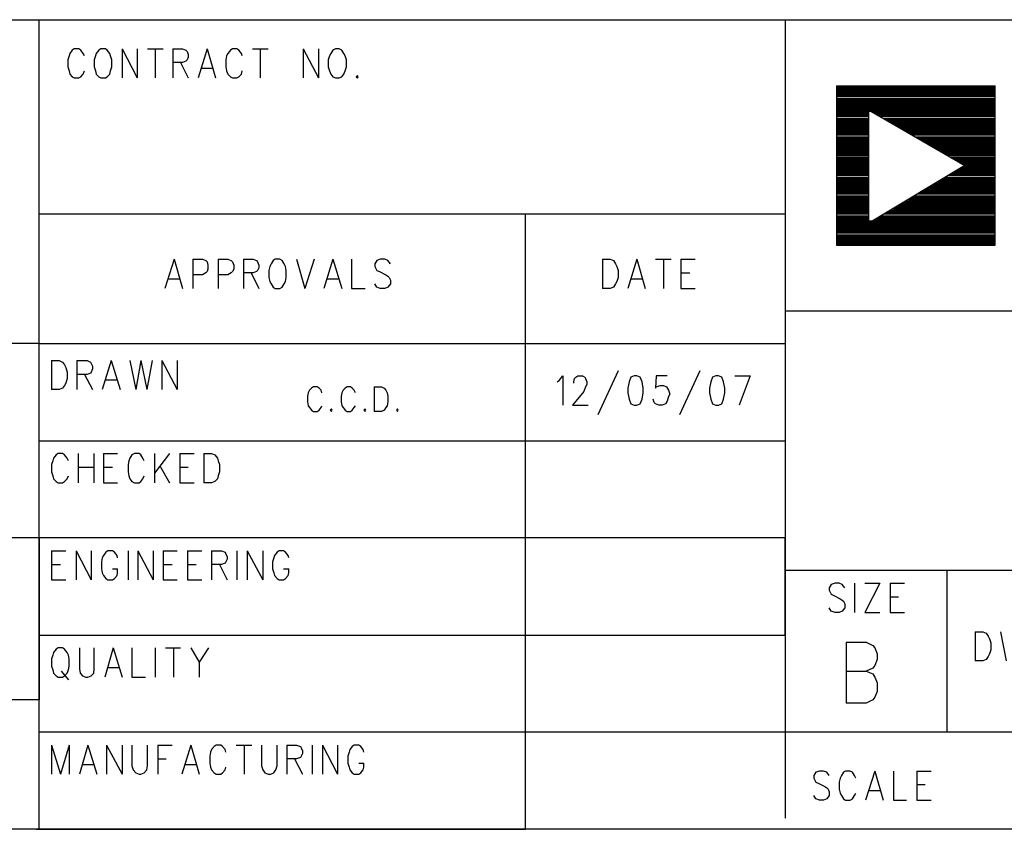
# Model space of a CAD drawing. Extents: x 11.9 to 28.1, y 10.8 to 21.2.
# Tile 16 of 43: x 24.4 to 25.9, y 10.8 to 12. Entities that reach past the tile are written whole.
import ezdxf

# ---------------------------------------------------------------- set-up
doc = ezdxf.new("R2010")
doc.units = 0
doc.header["$MEASUREMENT"] = 0
doc.layers.add('LAYNR1', color=2, linetype='Continuous')

msp = doc.modelspace()

# ---------------------------------------------------------------- linework, layer by layer
at = {"layer": 'LAYNR1', "color": 7}
for points in [[(23.389, 12.049), (28.093, 12.049)], [(24.442, 10.799), (24.442, 12.049)], [(25.593, 12.049), (25.593, 10.816)], [(24.493, 12.002), (24.489, 11.997)], [(24.506, 12.002), (24.503, 12.004), (24.496, 12.004), (24.493, 12.002)], [(24.51, 11.997), (24.506, 12.002)], [(24.534, 12.002), (24.53, 11.997)], [(24.537, 12.004), (24.534, 12.002)], [(24.547, 12.002), (24.544, 12.004), (24.537, 12.004)], [(24.551, 11.997), (24.547, 12.002)], [(24.57, 12.004), (24.57, 11.959)], [(24.57, 12.004), (24.593, 11.959)], [(24.593, 12.004), (24.593, 11.959)], [(24.609, 12.004), (24.633, 12.004)], [(24.621, 12.004), (24.621, 11.959)], [(24.648, 12.004), (24.648, 11.959)], [(24.648, 12.004), (24.663, 12.004), (24.668, 12.002)], [(24.668, 12.002), (24.67, 12), (24.672, 11.995), (24.672, 11.991), (24.67, 11.987), (24.668, 11.985)], [(24.701, 12.004), (24.687, 11.959)], [(24.701, 12.004), (24.714, 11.959)], [(24.737, 12.002), (24.733, 11.997)], [(24.75, 12.002), (24.747, 12.004), (24.74, 12.004), (24.737, 12.002)], [(24.754, 11.997), (24.75, 12.002)], [(24.771, 12.004), (24.795, 12.004)], [(24.783, 12.004), (24.783, 11.959)], [(24.849, 12.004), (24.849, 11.959)], [(24.849, 12.004), (24.873, 11.959)], [(24.873, 12.004), (24.873, 11.959)], [(24.895, 12.002), (24.892, 11.997)], [(24.899, 12.004), (24.895, 12.002)], [(24.909, 12.002), (24.905, 12.004), (24.899, 12.004)], [(24.912, 11.997), (24.909, 12.002)], [(24.488, 11.993), (24.486, 11.987), (24.486, 11.976)], [(24.489, 11.997), (24.488, 11.993)], [(24.512, 11.993), (24.51, 11.997)], [(24.529, 11.993), (24.527, 11.987), (24.527, 11.976)], [(24.53, 11.997), (24.529, 11.993)], [(24.552, 11.993), (24.551, 11.997)], [(24.554, 11.976), (24.554, 11.987), (24.552, 11.993)], [(24.731, 11.993), (24.73, 11.987), (24.73, 11.976)], [(24.733, 11.997), (24.731, 11.993)], [(24.755, 11.993), (24.754, 11.997)], [(24.89, 11.993), (24.888, 11.987), (24.888, 11.976)], [(24.892, 11.997), (24.89, 11.993)], [(24.914, 11.993), (24.912, 11.997)], [(24.916, 11.976), (24.916, 11.987), (24.914, 11.993)], [(24.486, 11.976), (24.488, 11.97), (24.489, 11.965), (24.493, 11.961), (24.496, 11.959)], [(24.527, 11.976), (24.529, 11.97), (24.53, 11.965), (24.534, 11.961), (24.537, 11.959)], [(24.544, 11.959), (24.547, 11.961), (24.551, 11.965), (24.552, 11.97), (24.554, 11.976)], [(24.668, 11.985), (24.663, 11.983), (24.648, 11.983)], [(24.66, 11.983), (24.672, 11.959)], [(24.692, 11.974), (24.709, 11.974)], [(24.73, 11.976), (24.731, 11.97), (24.733, 11.965), (24.737, 11.961), (24.74, 11.959)], [(24.888, 11.976), (24.89, 11.97), (24.892, 11.965), (24.895, 11.961), (24.899, 11.959)], [(24.905, 11.959), (24.909, 11.961), (24.912, 11.965), (24.914, 11.97), (24.916, 11.976)], [(24.496, 11.959), (24.503, 11.959)], [(24.503, 11.959), (24.506, 11.961), (24.51, 11.965), (24.512, 11.97)], [(24.537, 11.959), (24.544, 11.959)], [(24.74, 11.959), (24.747, 11.959)], [(24.747, 11.959), (24.75, 11.961), (24.754, 11.965), (24.755, 11.97)], [(24.899, 11.959), (24.905, 11.959)], [(24.933, 11.963), (24.931, 11.961), (24.933, 11.959)], [(24.933, 11.959), (24.934, 11.961), (24.933, 11.963)], [(25.672, 11.947), (25.672, 11.701)], [(25.672, 11.947), (25.917, 11.947)], [(25.672, 11.945), (25.917, 11.945)], [(25.672, 11.943), (25.917, 11.943)], [(25.672, 11.941), (25.917, 11.941)], [(25.917, 11.701), (25.917, 11.947)], [(25.672, 11.939), (25.917, 11.939)], [(25.672, 11.937), (25.917, 11.937)], [(25.672, 11.935), (25.917, 11.935)], [(25.672, 11.933), (25.917, 11.933)], [(25.672, 11.931), (25.917, 11.931)], [(25.672, 11.928), (25.917, 11.928)], [(25.672, 11.926), (25.917, 11.926)], [(25.672, 11.924), (25.917, 11.924)], [(25.672, 11.922), (25.917, 11.922)], [(25.672, 11.92), (25.917, 11.92)], [(25.672, 11.918), (25.917, 11.918)], [(25.672, 11.916), (25.917, 11.916)], [(25.672, 11.914), (25.917, 11.914)], [(25.672, 11.912), (25.917, 11.912)], [(25.672, 11.91), (25.917, 11.91)], [(25.672, 11.908), (25.722, 11.908)], [(25.672, 11.906), (25.722, 11.906)], [(25.672, 11.904), (25.722, 11.904)], [(25.672, 11.902), (25.722, 11.902)], [(25.672, 11.9), (25.722, 11.9)], [(25.672, 11.897), (25.722, 11.897)], [(25.672, 11.895), (25.722, 11.895)], [(25.722, 11.738), (25.722, 11.908)], [(25.722, 11.908), (25.725, 11.908)], [(25.725, 11.908), (25.917, 11.908)], [(25.725, 11.908), (25.87, 11.824)], [(25.729, 11.906), (25.917, 11.906)], [(25.733, 11.904), (25.917, 11.904)], [(25.736, 11.902), (25.917, 11.902)], [(25.74, 11.9), (25.917, 11.9)], [(25.743, 11.897), (25.917, 11.897)], [(25.747, 11.895), (25.917, 11.895)], [(25.672, 11.893), (25.722, 11.893)], [(25.672, 11.891), (25.722, 11.891)], [(25.672, 11.889), (25.722, 11.889)], [(25.672, 11.887), (25.722, 11.887)], [(25.672, 11.885), (25.722, 11.885)], [(25.672, 11.883), (25.722, 11.883)], [(25.672, 11.881), (25.722, 11.881)], [(25.751, 11.893), (25.917, 11.893)], [(25.754, 11.891), (25.917, 11.891)], [(25.758, 11.889), (25.917, 11.889)], [(25.762, 11.887), (25.917, 11.887)], [(25.765, 11.885), (25.917, 11.885)], [(25.768, 11.883), (25.917, 11.883)], [(25.772, 11.881), (25.917, 11.881)], [(25.672, 11.879), (25.722, 11.879)], [(25.672, 11.877), (25.722, 11.877)], [(25.672, 11.875), (25.722, 11.875)], [(25.672, 11.873), (25.722, 11.873)], [(25.672, 11.871), (25.722, 11.871)], [(25.672, 11.868), (25.722, 11.868)], [(25.672, 11.866), (25.722, 11.866)], [(25.776, 11.879), (25.917, 11.879)], [(25.779, 11.877), (25.917, 11.877)], [(25.783, 11.875), (25.917, 11.875)], [(25.786, 11.873), (25.917, 11.873)], [(25.79, 11.871), (25.917, 11.871)], [(25.794, 11.868), (25.917, 11.868)], [(25.797, 11.866), (25.917, 11.866)], [(25.672, 11.864), (25.722, 11.864)], [(25.672, 11.862), (25.722, 11.862)], [(25.672, 11.86), (25.722, 11.86)], [(25.672, 11.858), (25.722, 11.858)], [(25.672, 11.856), (25.722, 11.856)], [(25.672, 11.854), (25.722, 11.854)], [(25.672, 11.852), (25.722, 11.852)], [(25.672, 11.85), (25.722, 11.85)], [(25.801, 11.864), (25.917, 11.864)], [(25.805, 11.862), (25.917, 11.862)], [(25.808, 11.86), (25.917, 11.86)], [(25.812, 11.858), (25.917, 11.858)], [(25.815, 11.856), (25.917, 11.856)], [(25.818, 11.854), (25.917, 11.854)], [(25.822, 11.852), (25.917, 11.852)], [(25.826, 11.85), (25.917, 11.85)], [(25.672, 11.848), (25.722, 11.848)], [(25.672, 11.846), (25.722, 11.846)], [(25.672, 11.844), (25.722, 11.844)], [(25.672, 11.842), (25.722, 11.842)], [(25.672, 11.84), (25.722, 11.84)], [(25.672, 11.837), (25.722, 11.837)], [(25.672, 11.835), (25.722, 11.835)], [(25.829, 11.848), (25.917, 11.848)], [(25.833, 11.846), (25.917, 11.846)], [(25.836, 11.844), (25.917, 11.844)], [(25.84, 11.842), (25.917, 11.842)], [(25.844, 11.84), (25.917, 11.84)], [(25.847, 11.837), (25.917, 11.837)], [(25.851, 11.835), (25.917, 11.835)], [(25.672, 11.833), (25.722, 11.833)], [(25.672, 11.831), (25.722, 11.831)], [(25.672, 11.829), (25.722, 11.829)], [(25.672, 11.827), (25.722, 11.827)], [(25.672, 11.825), (25.722, 11.825)], [(25.672, 11.823), (25.722, 11.823)], [(25.672, 11.821), (25.722, 11.821)], [(25.87, 11.824), (25.727, 11.738)], [(25.854, 11.833), (25.917, 11.833)], [(25.858, 11.831), (25.917, 11.831)], [(25.861, 11.829), (25.917, 11.829)], [(25.864, 11.827), (25.917, 11.827)], [(25.866, 11.821), (25.917, 11.821)], [(25.868, 11.825), (25.917, 11.825)], [(25.869, 11.823), (25.917, 11.823)], [(25.672, 11.819), (25.722, 11.819)], [(25.672, 11.817), (25.722, 11.817)], [(25.672, 11.815), (25.722, 11.815)], [(25.672, 11.813), (25.722, 11.813)], [(25.672, 11.811), (25.722, 11.811)], [(25.672, 11.809), (25.722, 11.809)], [(25.672, 11.806), (25.722, 11.806)], [(25.672, 11.804), (25.722, 11.804)], [(25.838, 11.804), (25.917, 11.804)], [(25.841, 11.806), (25.917, 11.806)], [(25.845, 11.809), (25.917, 11.809)], [(25.848, 11.811), (25.917, 11.811)], [(25.851, 11.813), (25.917, 11.813)], [(25.855, 11.815), (25.917, 11.815)], [(25.858, 11.817), (25.917, 11.817)], [(25.862, 11.819), (25.917, 11.819)], [(25.672, 11.802), (25.722, 11.802)], [(25.672, 11.8), (25.722, 11.8)], [(25.672, 11.798), (25.722, 11.798)], [(25.672, 11.796), (25.722, 11.796)], [(25.672, 11.794), (25.722, 11.794)], [(25.672, 11.792), (25.722, 11.792)], [(25.672, 11.79), (25.722, 11.79)], [(25.813, 11.79), (25.917, 11.79)], [(25.817, 11.792), (25.917, 11.792)], [(25.821, 11.794), (25.917, 11.794)], [(25.824, 11.796), (25.917, 11.796)], [(25.828, 11.798), (25.917, 11.798)], [(25.831, 11.8), (25.917, 11.8)], [(25.834, 11.802), (25.917, 11.802)], [(25.672, 11.788), (25.722, 11.788)], [(25.672, 11.786), (25.722, 11.786)], [(25.672, 11.784), (25.722, 11.784)], [(25.672, 11.782), (25.722, 11.782)], [(25.672, 11.78), (25.722, 11.78)], [(25.672, 11.777), (25.722, 11.777)], [(25.672, 11.775), (25.722, 11.775)], [(25.789, 11.775), (25.917, 11.775)], [(25.793, 11.777), (25.917, 11.777)], [(25.796, 11.78), (25.917, 11.78)], [(25.8, 11.782), (25.917, 11.782)], [(25.803, 11.784), (25.917, 11.784)], [(25.807, 11.786), (25.917, 11.786)], [(25.81, 11.788), (25.917, 11.788)], [(25.672, 11.773), (25.722, 11.773)], [(25.672, 11.771), (25.722, 11.771)], [(25.672, 11.769), (25.722, 11.769)], [(25.672, 11.767), (25.722, 11.767)], [(25.672, 11.765), (25.722, 11.765)], [(25.672, 11.763), (25.722, 11.763)], [(25.672, 11.761), (25.722, 11.761)], [(25.672, 11.759), (25.722, 11.759)], [(25.762, 11.759), (25.917, 11.759)], [(25.766, 11.761), (25.917, 11.761)], [(25.769, 11.763), (25.917, 11.763)], [(25.772, 11.765), (25.917, 11.765)], [(25.776, 11.767), (25.917, 11.767)], [(25.779, 11.769), (25.917, 11.769)], [(25.783, 11.771), (25.917, 11.771)], [(25.786, 11.773), (25.917, 11.773)], [(24.442, 11.749), (25.593, 11.749)], [(25.192, 10.799), (25.192, 11.749)], [(25.672, 11.757), (25.722, 11.757)], [(25.672, 11.755), (25.722, 11.755)], [(25.672, 11.753), (25.722, 11.753)], [(25.672, 11.751), (25.722, 11.751)], [(25.672, 11.749), (25.722, 11.749)], [(25.672, 11.746), (25.722, 11.746)], [(25.672, 11.744), (25.722, 11.744)], [(25.738, 11.744), (25.917, 11.744)], [(25.741, 11.746), (25.917, 11.746)], [(25.745, 11.749), (25.917, 11.749)], [(25.748, 11.751), (25.917, 11.751)], [(25.752, 11.753), (25.917, 11.753)], [(25.756, 11.755), (25.917, 11.755)], [(25.76, 11.757), (25.917, 11.757)], [(25.672, 11.742), (25.722, 11.742)], [(25.672, 11.74), (25.722, 11.74)], [(25.672, 11.738), (25.917, 11.738)], [(25.672, 11.736), (25.917, 11.736)], [(25.672, 11.734), (25.917, 11.734)], [(25.672, 11.732), (25.917, 11.732)], [(25.672, 11.73), (25.917, 11.73)], [(25.672, 11.728), (25.917, 11.728)], [(25.727, 11.738), (25.722, 11.738)], [(25.731, 11.74), (25.917, 11.74)], [(25.735, 11.742), (25.917, 11.742)], [(25.672, 11.726), (25.917, 11.726)], [(25.672, 11.724), (25.917, 11.724)], [(25.672, 11.722), (25.917, 11.722)], [(25.672, 11.72), (25.917, 11.72)], [(25.672, 11.717), (25.917, 11.717)], [(25.672, 11.715), (25.917, 11.715)], [(25.672, 11.713), (25.917, 11.713)], [(25.672, 11.711), (25.917, 11.711)], [(25.672, 11.709), (25.917, 11.709)], [(25.672, 11.707), (25.917, 11.707)], [(25.672, 11.705), (25.917, 11.705)], [(25.672, 11.703), (25.917, 11.703)], [(25.672, 11.701), (25.917, 11.701)], [(25.672, 11.701), (25.917, 11.701)], [(24.65, 11.679), (24.636, 11.634)], [(24.65, 11.679), (24.663, 11.634)], [(24.679, 11.679), (24.679, 11.634)], [(24.679, 11.679), (24.694, 11.679), (24.699, 11.677)], [(24.699, 11.677), (24.701, 11.675), (24.702, 11.67), (24.702, 11.664)], [(24.718, 11.679), (24.718, 11.634)], [(24.718, 11.679), (24.733, 11.679), (24.738, 11.677)], [(24.738, 11.677), (24.74, 11.675), (24.742, 11.67), (24.742, 11.664)], [(24.757, 11.679), (24.757, 11.634)], [(24.757, 11.679), (24.772, 11.679), (24.777, 11.677)], [(24.777, 11.677), (24.779, 11.675), (24.781, 11.67), (24.781, 11.666), (24.779, 11.662), (24.777, 11.66)], [(24.798, 11.668), (24.796, 11.662), (24.796, 11.651)], [(24.8, 11.672), (24.798, 11.668)], [(24.803, 11.677), (24.8, 11.672)], [(24.806, 11.679), (24.803, 11.677)], [(24.817, 11.677), (24.813, 11.679), (24.806, 11.679)], [(24.82, 11.672), (24.817, 11.677)], [(24.822, 11.668), (24.82, 11.672)], [(24.823, 11.651), (24.823, 11.662), (24.822, 11.668)], [(24.839, 11.679), (24.852, 11.634)], [(24.866, 11.679), (24.852, 11.634)], [(24.895, 11.679), (24.881, 11.634)], [(24.895, 11.679), (24.909, 11.634)], [(24.924, 11.679), (24.924, 11.634)], [(24.963, 11.677), (24.96, 11.672)], [(24.96, 11.672), (24.96, 11.668)], [(24.96, 11.668), (24.962, 11.664)], [(24.98, 11.677), (24.975, 11.679), (24.968, 11.679), (24.963, 11.677)], [(24.984, 11.672), (24.98, 11.677)], [(25.311, 11.679), (25.311, 11.634)], [(25.311, 11.679), (25.323, 11.679), (25.328, 11.677)], [(25.328, 11.677), (25.331, 11.672)], [(25.331, 11.672), (25.333, 11.668)], [(25.333, 11.668), (25.335, 11.662), (25.335, 11.651)], [(25.364, 11.679), (25.35, 11.634)], [(25.364, 11.679), (25.377, 11.634)], [(25.393, 11.679), (25.417, 11.679)], [(25.405, 11.679), (25.405, 11.634)], [(25.432, 11.679), (25.432, 11.634)], [(25.432, 11.679), (25.454, 11.679)], [(24.694, 11.655), (24.679, 11.655)], [(24.701, 11.66), (24.699, 11.658), (24.694, 11.655)], [(24.702, 11.664), (24.701, 11.66)], [(24.733, 11.655), (24.718, 11.655)], [(24.74, 11.66), (24.738, 11.658), (24.733, 11.655)], [(24.742, 11.664), (24.74, 11.66)], [(24.777, 11.66), (24.772, 11.658), (24.757, 11.658)], [(24.769, 11.658), (24.781, 11.634)], [(24.962, 11.664), (24.963, 11.662), (24.967, 11.66)], [(24.967, 11.66), (24.977, 11.655)], [(24.977, 11.655), (24.98, 11.653), (24.982, 11.651)], [(25.432, 11.658), (25.446, 11.658)], [(24.641, 11.649), (24.658, 11.649)], [(24.796, 11.651), (24.798, 11.645), (24.8, 11.641), (24.803, 11.636), (24.806, 11.634)], [(24.813, 11.634), (24.817, 11.636), (24.82, 11.641), (24.822, 11.645), (24.823, 11.651)], [(24.887, 11.649), (24.904, 11.649)], [(24.968, 11.634), (24.963, 11.636), (24.96, 11.641)], [(24.984, 11.647), (24.984, 11.641), (24.98, 11.636), (24.975, 11.634)], [(24.982, 11.651), (24.984, 11.647)], [(25.335, 11.651), (25.333, 11.645), (25.331, 11.641), (25.328, 11.636), (25.323, 11.634)], [(25.355, 11.649), (25.372, 11.649)], [(24.806, 11.634), (24.813, 11.634)], [(24.924, 11.634), (24.945, 11.634)], [(24.975, 11.634), (24.968, 11.634)], [(25.323, 11.634), (25.311, 11.634)], [(25.432, 11.634), (25.454, 11.634)], [(28.088, 11.599), (25.593, 11.599)], [(25.593, 11.599), (25.593, 11.199)], [(24.442, 11.549), (23.392, 11.549)], [(24.442, 11.549), (25.593, 11.549)], [(24.461, 11.523), (24.461, 11.478)], [(24.461, 11.523), (24.473, 11.523), (24.478, 11.52)], [(24.478, 11.52), (24.481, 11.516)], [(24.481, 11.516), (24.483, 11.512)], [(24.5, 11.523), (24.5, 11.478)], [(24.5, 11.523), (24.516, 11.523), (24.521, 11.52)], [(24.521, 11.52), (24.522, 11.518), (24.524, 11.514), (24.524, 11.51), (24.522, 11.505), (24.521, 11.503)], [(24.553, 11.523), (24.539, 11.478)], [(24.553, 11.523), (24.567, 11.478)], [(24.582, 11.523), (24.591, 11.478)], [(24.599, 11.523), (24.591, 11.478)], [(24.599, 11.523), (24.608, 11.478)], [(24.616, 11.523), (24.608, 11.478)], [(24.631, 11.523), (24.631, 11.478)], [(24.631, 11.523), (24.655, 11.478)], [(24.655, 11.523), (24.655, 11.478)], [(24.483, 11.512), (24.485, 11.505), (24.485, 11.495)], [(24.521, 11.503), (24.516, 11.501), (24.5, 11.501)], [(24.512, 11.501), (24.524, 11.478)], [(25.335, 11.507), (25.304, 11.439)], [(25.461, 11.507), (25.43, 11.439)], [(24.485, 11.495), (24.483, 11.488), (24.481, 11.484), (24.478, 11.48), (24.473, 11.478)], [(24.545, 11.493), (24.562, 11.493)], [(25.241, 11.49), (25.244, 11.492)], [(25.244, 11.492), (25.25, 11.499), (25.25, 11.454)], [(25.267, 11.488), (25.267, 11.49), (25.268, 11.495), (25.27, 11.497)], [(25.27, 11.497), (25.273, 11.499), (25.28, 11.499), (25.284, 11.497)], [(25.284, 11.497), (25.285, 11.495), (25.287, 11.49), (25.287, 11.486), (25.285, 11.482), (25.282, 11.475)], [(25.355, 11.497), (25.352, 11.49), (25.35, 11.48)], [(25.36, 11.499), (25.355, 11.497)], [(25.369, 11.497), (25.364, 11.499), (25.36, 11.499)], [(25.374, 11.48), (25.372, 11.49), (25.369, 11.497)], [(25.411, 11.499), (25.394, 11.499), (25.393, 11.48)], [(25.481, 11.497), (25.478, 11.49), (25.476, 11.48)], [(25.486, 11.499), (25.481, 11.497)], [(25.495, 11.497), (25.49, 11.499), (25.486, 11.499)], [(25.5, 11.48), (25.498, 11.49), (25.495, 11.497)], [(25.515, 11.499), (25.539, 11.499)], [(25.539, 11.499), (25.522, 11.454)], [(24.473, 11.478), (24.461, 11.478)], [(24.857, 11.473), (24.856, 11.468), (24.856, 11.459)], [(24.862, 11.48), (24.859, 11.477), (24.857, 11.473)], [(24.874, 11.48), (24.871, 11.482), (24.865, 11.482), (24.862, 11.48)], [(24.878, 11.473), (24.877, 11.477), (24.874, 11.48)], [(24.909, 11.473), (24.908, 11.468), (24.908, 11.459)], [(24.914, 11.48), (24.911, 11.477), (24.909, 11.473)], [(24.925, 11.48), (24.922, 11.482), (24.917, 11.482), (24.914, 11.48)], [(24.93, 11.473), (24.928, 11.477), (24.925, 11.48)], [(24.959, 11.482), (24.959, 11.444)], [(24.959, 11.482), (24.97, 11.482), (24.974, 11.48)], [(24.974, 11.48), (24.977, 11.477), (24.979, 11.473)], [(24.979, 11.473), (24.98, 11.468), (24.98, 11.459)], [(25.282, 11.475), (25.265, 11.454)], [(25.35, 11.48), (25.35, 11.473), (25.352, 11.463)], [(25.372, 11.463), (25.374, 11.473), (25.374, 11.48)], [(25.393, 11.48), (25.394, 11.482), (25.4, 11.484)], [(25.4, 11.484), (25.405, 11.484)], [(25.405, 11.484), (25.41, 11.482), (25.413, 11.477), (25.415, 11.471)], [(25.415, 11.471), (25.413, 11.467)], [(25.476, 11.48), (25.476, 11.473), (25.478, 11.463)], [(25.498, 11.463), (25.5, 11.473), (25.5, 11.48)], [(24.856, 11.459), (24.857, 11.453), (24.859, 11.45), (24.862, 11.446), (24.865, 11.444)], [(24.908, 11.459), (24.909, 11.453), (24.911, 11.45), (24.914, 11.446), (24.917, 11.444)], [(24.98, 11.459), (24.979, 11.453), (24.977, 11.45), (24.974, 11.446), (24.97, 11.444)], [(25.352, 11.463), (25.355, 11.456), (25.36, 11.454)], [(25.364, 11.454), (25.369, 11.456), (25.372, 11.463)], [(25.391, 11.458), (25.389, 11.463)], [(25.398, 11.454), (25.393, 11.456), (25.391, 11.458)], [(25.413, 11.467), (25.411, 11.46), (25.408, 11.456), (25.403, 11.454)], [(25.478, 11.463), (25.481, 11.456), (25.486, 11.454)], [(25.49, 11.454), (25.495, 11.456), (25.498, 11.463)], [(24.865, 11.444), (24.871, 11.444)], [(24.871, 11.444), (24.874, 11.446), (24.877, 11.45), (24.878, 11.453)], [(24.893, 11.448), (24.891, 11.446), (24.893, 11.444)], [(24.893, 11.444), (24.894, 11.446), (24.893, 11.448)], [(24.917, 11.444), (24.922, 11.444)], [(24.922, 11.444), (24.925, 11.446), (24.928, 11.45), (24.93, 11.453)], [(24.945, 11.448), (24.943, 11.446), (24.945, 11.444)], [(24.945, 11.444), (24.946, 11.446), (24.945, 11.448)], [(24.97, 11.444), (24.959, 11.444)], [(24.995, 11.448), (24.993, 11.446), (24.995, 11.444)], [(24.995, 11.444), (24.996, 11.446), (24.995, 11.448)], [(25.265, 11.454), (25.289, 11.454)], [(25.36, 11.454), (25.364, 11.454)], [(25.403, 11.454), (25.398, 11.454)], [(25.486, 11.454), (25.49, 11.454)], [(24.442, 11.399), (25.593, 11.399)], [(24.481, 11.377), (24.478, 11.379), (24.471, 11.379), (24.468, 11.377)], [(24.502, 11.379), (24.502, 11.334)], [(24.526, 11.379), (24.526, 11.334)], [(24.541, 11.379), (24.541, 11.334)], [(24.541, 11.379), (24.563, 11.379)], [(24.599, 11.377), (24.596, 11.379), (24.589, 11.379), (24.585, 11.377)], [(24.62, 11.379), (24.62, 11.334)], [(24.643, 11.379), (24.62, 11.349)], [(24.659, 11.379), (24.659, 11.334)], [(24.659, 11.379), (24.681, 11.379)], [(24.696, 11.379), (24.696, 11.334)], [(24.696, 11.379), (24.708, 11.379), (24.713, 11.377)], [(24.463, 11.368), (24.461, 11.362), (24.461, 11.351)], [(24.464, 11.372), (24.463, 11.368)], [(24.468, 11.377), (24.464, 11.372)], [(24.485, 11.372), (24.481, 11.377)], [(24.487, 11.368), (24.485, 11.372)], [(24.58, 11.368), (24.579, 11.362), (24.579, 11.351)], [(24.582, 11.372), (24.58, 11.368)], [(24.585, 11.377), (24.582, 11.372)], [(24.602, 11.372), (24.599, 11.377)], [(24.604, 11.368), (24.602, 11.372)], [(24.713, 11.377), (24.717, 11.372)], [(24.717, 11.372), (24.718, 11.368)], [(24.718, 11.368), (24.72, 11.362), (24.72, 11.351)], [(24.461, 11.351), (24.463, 11.345), (24.464, 11.34), (24.468, 11.336), (24.471, 11.334)], [(24.502, 11.358), (24.526, 11.358)], [(24.541, 11.358), (24.555, 11.358)], [(24.579, 11.351), (24.58, 11.345), (24.582, 11.34), (24.585, 11.336), (24.589, 11.334)], [(24.628, 11.36), (24.643, 11.334)], [(24.659, 11.358), (24.672, 11.358)], [(24.72, 11.351), (24.718, 11.345), (24.717, 11.34), (24.713, 11.336), (24.708, 11.334)], [(24.471, 11.334), (24.478, 11.334)], [(24.478, 11.334), (24.481, 11.336), (24.485, 11.34), (24.487, 11.345)], [(24.541, 11.334), (24.563, 11.334)], [(24.589, 11.334), (24.596, 11.334)], [(24.596, 11.334), (24.599, 11.336), (24.602, 11.34), (24.604, 11.345)], [(24.659, 11.334), (24.681, 11.334)], [(24.708, 11.334), (24.696, 11.334)], [(24.442, 11.249), (23.392, 11.249)], [(25.593, 11.249), (24.442, 11.249)], [(24.442, 11.249), (24.442, 10.999)], [(25.593, 11.099), (25.593, 11.249)], [(24.461, 11.229), (24.461, 11.184)], [(24.461, 11.229), (24.483, 11.229)], [(24.499, 11.229), (24.499, 11.184)], [(24.499, 11.229), (24.522, 11.184)], [(24.522, 11.229), (24.522, 11.184)], [(24.545, 11.227), (24.541, 11.222)], [(24.558, 11.227), (24.555, 11.229), (24.548, 11.229), (24.545, 11.227)], [(24.562, 11.222), (24.558, 11.227)], [(24.579, 11.229), (24.579, 11.184)], [(24.594, 11.229), (24.594, 11.184)], [(24.594, 11.229), (24.618, 11.184)], [(24.618, 11.229), (24.618, 11.184)], [(24.633, 11.229), (24.633, 11.184)], [(24.633, 11.229), (24.655, 11.229)], [(24.671, 11.229), (24.671, 11.184)], [(24.671, 11.229), (24.693, 11.229)], [(24.708, 11.229), (24.708, 11.184)], [(24.708, 11.229), (24.723, 11.229), (24.729, 11.227)], [(24.729, 11.227), (24.73, 11.224), (24.732, 11.22), (24.732, 11.216), (24.73, 11.212), (24.729, 11.21)], [(24.747, 11.229), (24.747, 11.184)], [(24.763, 11.229), (24.763, 11.184)], [(24.763, 11.229), (24.787, 11.184)], [(24.787, 11.229), (24.787, 11.184)], [(24.809, 11.227), (24.805, 11.222)], [(24.822, 11.227), (24.819, 11.229), (24.812, 11.229), (24.809, 11.227)], [(24.826, 11.222), (24.822, 11.227)], [(24.539, 11.218), (24.538, 11.212), (24.538, 11.201)], [(24.541, 11.222), (24.539, 11.218)], [(24.563, 11.218), (24.562, 11.222)], [(24.804, 11.218), (24.802, 11.212), (24.802, 11.201)], [(24.805, 11.222), (24.804, 11.218)], [(24.827, 11.218), (24.826, 11.222)], [(24.461, 11.208), (24.475, 11.208)], [(24.538, 11.201), (24.539, 11.195), (24.541, 11.191), (24.545, 11.186), (24.548, 11.184)], [(24.555, 11.184), (24.558, 11.186), (24.562, 11.191), (24.563, 11.195), (24.563, 11.201)], [(24.555, 11.201), (24.563, 11.201)], [(24.633, 11.208), (24.647, 11.208)], [(24.671, 11.208), (24.684, 11.208)], [(24.729, 11.21), (24.723, 11.208), (24.708, 11.208)], [(24.72, 11.208), (24.732, 11.184)], [(24.802, 11.201), (24.804, 11.195), (24.805, 11.191), (24.809, 11.186), (24.812, 11.184)], [(24.819, 11.184), (24.822, 11.186), (24.826, 11.191), (24.827, 11.195), (24.827, 11.201)], [(24.819, 11.201), (24.827, 11.201)], [(25.593, 11.199), (28.093, 11.199)], [(25.843, 10.949), (25.843, 11.199)], [(24.461, 11.184), (24.483, 11.184)], [(24.548, 11.184), (24.555, 11.184)], [(24.633, 11.184), (24.655, 11.184)], [(24.671, 11.184), (24.693, 11.184)], [(24.812, 11.184), (24.819, 11.184)], [(25.664, 11.177), (25.661, 11.172)], [(25.661, 11.172), (25.661, 11.168)], [(25.661, 11.168), (25.663, 11.164)], [(25.681, 11.177), (25.676, 11.179), (25.67, 11.179), (25.664, 11.177)], [(25.685, 11.172), (25.681, 11.177)], [(25.7, 11.179), (25.7, 11.134)], [(25.739, 11.179), (25.716, 11.134)], [(25.716, 11.179), (25.739, 11.179)], [(25.755, 11.179), (25.755, 11.134)], [(25.755, 11.179), (25.777, 11.179)], [(25.663, 11.164), (25.664, 11.162), (25.668, 11.16)], [(25.668, 11.16), (25.678, 11.155)], [(25.678, 11.155), (25.681, 11.153), (25.683, 11.151)], [(25.683, 11.151), (25.685, 11.147)], [(25.755, 11.158), (25.768, 11.158)], [(25.67, 11.134), (25.664, 11.136), (25.661, 11.141)], [(25.685, 11.147), (25.685, 11.141), (25.681, 11.136), (25.676, 11.134)], [(25.676, 11.134), (25.67, 11.134)], [(25.716, 11.134), (25.739, 11.134)], [(25.755, 11.134), (25.777, 11.134)], [(24.442, 10.949), (24.442, 11.099)], [(24.442, 11.099), (25.593, 11.099)], [(25.886, 11.104), (25.886, 11.059)], [(25.886, 11.104), (25.898, 11.104), (25.903, 11.102)], [(25.903, 11.102), (25.906, 11.097)], [(25.906, 11.097), (25.908, 11.093)], [(25.908, 11.093), (25.91, 11.087), (25.91, 11.076)], [(25.925, 11.104), (25.934, 11.059)], [(24.468, 11.077), (24.464, 11.072)], [(24.471, 11.079), (24.468, 11.077)], [(24.481, 11.077), (24.478, 11.079), (24.471, 11.079)], [(24.485, 11.072), (24.481, 11.077)], [(24.504, 11.079), (24.504, 11.047)], [(24.527, 11.047), (24.527, 11.079)], [(24.556, 11.079), (24.543, 11.034)], [(24.556, 11.079), (24.57, 11.034)], [(24.585, 11.079), (24.585, 11.034)], [(24.621, 11.079), (24.621, 11.034)], [(24.637, 11.079), (24.66, 11.079)], [(24.649, 11.079), (24.649, 11.034)], [(24.676, 11.079), (24.689, 11.057), (24.689, 11.034)], [(24.703, 11.079), (24.689, 11.057)], [(25.687, 11.088), (25.687, 10.994)], [(25.687, 11.088), (25.718, 11.088), (25.728, 11.083), (25.731, 11.079), (25.735, 11.07), (25.735, 11.061), (25.731, 11.052), (25.728, 11.048), (25.718, 11.043)], [(25.91, 11.076), (25.908, 11.07), (25.906, 11.066), (25.903, 11.061), (25.898, 11.059)], [(24.463, 11.068), (24.461, 11.062), (24.461, 11.051)], [(24.464, 11.072), (24.463, 11.068)], [(24.487, 11.068), (24.485, 11.072)], [(24.488, 11.051), (24.488, 11.062), (24.487, 11.068)], [(24.461, 11.051), (24.463, 11.045), (24.464, 11.04), (24.468, 11.036), (24.471, 11.034)], [(24.478, 11.034), (24.481, 11.036), (24.485, 11.04), (24.487, 11.045), (24.488, 11.051)], [(24.504, 11.047), (24.505, 11.04), (24.509, 11.036), (24.514, 11.034)], [(24.517, 11.034), (24.522, 11.036), (24.526, 11.04), (24.527, 11.047)], [(24.548, 11.049), (24.565, 11.049)], [(25.898, 11.059), (25.886, 11.059)], [(24.471, 11.034), (24.478, 11.034)], [(24.476, 11.043), (24.487, 11.03)], [(24.514, 11.034), (24.517, 11.034)], [(24.585, 11.034), (24.606, 11.034)], [(25.687, 11.043), (25.718, 11.043), (25.728, 11.039), (25.731, 11.034), (25.735, 11.025), (25.735, 11.012), (25.731, 11.003), (25.728, 10.999), (25.718, 10.994)], [(24.442, 10.999), (23.389, 10.999)], [(25.718, 10.994), (25.687, 10.994)], [(28.093, 10.949), (24.442, 10.949)], [(24.461, 10.929), (24.461, 10.884)], [(24.461, 10.929), (24.475, 10.884)], [(24.488, 10.929), (24.475, 10.884)], [(24.488, 10.929), (24.488, 10.884)], [(24.517, 10.929), (24.504, 10.884)], [(24.517, 10.929), (24.531, 10.884)], [(24.546, 10.929), (24.546, 10.884)], [(24.546, 10.929), (24.57, 10.884)], [(24.57, 10.929), (24.57, 10.884)], [(24.585, 10.929), (24.585, 10.897)], [(24.609, 10.897), (24.609, 10.929)], [(24.625, 10.929), (24.625, 10.884)], [(24.625, 10.929), (24.647, 10.929)], [(24.676, 10.929), (24.662, 10.884)], [(24.676, 10.929), (24.689, 10.884)], [(24.712, 10.927), (24.708, 10.922)], [(24.725, 10.927), (24.722, 10.929), (24.715, 10.929), (24.712, 10.927)], [(24.729, 10.922), (24.725, 10.927)], [(24.746, 10.929), (24.77, 10.929)], [(24.758, 10.929), (24.758, 10.884)], [(24.785, 10.929), (24.785, 10.897)], [(24.809, 10.897), (24.809, 10.929)], [(24.824, 10.929), (24.824, 10.884)], [(24.824, 10.929), (24.839, 10.929), (24.845, 10.927)], [(24.845, 10.927), (24.846, 10.925), (24.848, 10.92), (24.848, 10.916), (24.846, 10.912), (24.845, 10.91)], [(24.863, 10.929), (24.863, 10.884)], [(24.879, 10.929), (24.879, 10.884)], [(24.879, 10.929), (24.902, 10.884)], [(24.902, 10.929), (24.902, 10.884)], [(24.925, 10.927), (24.921, 10.922)], [(24.938, 10.927), (24.935, 10.929), (24.928, 10.929), (24.925, 10.927)], [(24.942, 10.922), (24.938, 10.927)], [(24.625, 10.908), (24.638, 10.908)], [(24.706, 10.918), (24.705, 10.912), (24.705, 10.901)], [(24.708, 10.922), (24.706, 10.918)], [(24.73, 10.918), (24.729, 10.922)], [(24.845, 10.91), (24.839, 10.908), (24.824, 10.908)], [(24.836, 10.908), (24.848, 10.884)], [(24.92, 10.918), (24.918, 10.912), (24.918, 10.901)], [(24.921, 10.922), (24.92, 10.918)], [(24.943, 10.918), (24.942, 10.922)], [(24.509, 10.899), (24.526, 10.899)], [(24.585, 10.897), (24.587, 10.891), (24.591, 10.886), (24.596, 10.884)], [(24.599, 10.884), (24.604, 10.886), (24.608, 10.891), (24.609, 10.897)], [(24.667, 10.899), (24.684, 10.899)], [(24.705, 10.901), (24.706, 10.895), (24.708, 10.891), (24.712, 10.886), (24.715, 10.884)], [(24.722, 10.884), (24.725, 10.886), (24.729, 10.891), (24.73, 10.895)], [(24.785, 10.897), (24.787, 10.891), (24.79, 10.886), (24.795, 10.884)], [(24.799, 10.884), (24.804, 10.886), (24.807, 10.891), (24.809, 10.897)], [(24.918, 10.901), (24.92, 10.895), (24.921, 10.891), (24.925, 10.886), (24.928, 10.884)], [(24.935, 10.884), (24.938, 10.886), (24.942, 10.891), (24.943, 10.895), (24.943, 10.901)], [(24.935, 10.901), (24.943, 10.901)], [(24.596, 10.884), (24.599, 10.884)], [(24.715, 10.884), (24.722, 10.884)], [(24.795, 10.884), (24.799, 10.884)], [(24.928, 10.884), (24.935, 10.884)], [(25.64, 10.887), (25.637, 10.882)], [(25.637, 10.882), (25.637, 10.878)], [(25.637, 10.878), (25.639, 10.874)], [(25.657, 10.887), (25.652, 10.889), (25.646, 10.889), (25.64, 10.887)], [(25.661, 10.882), (25.657, 10.887)], [(25.678, 10.878), (25.676, 10.872), (25.676, 10.861)], [(25.68, 10.882), (25.678, 10.878)], [(25.683, 10.887), (25.68, 10.882)], [(25.697, 10.887), (25.693, 10.889), (25.686, 10.889), (25.683, 10.887)], [(25.7, 10.882), (25.697, 10.887)], [(25.702, 10.878), (25.7, 10.882)], [(25.731, 10.889), (25.717, 10.844)], [(25.731, 10.889), (25.744, 10.844)], [(25.76, 10.889), (25.76, 10.844)], [(25.796, 10.889), (25.796, 10.844)], [(25.796, 10.889), (25.818, 10.889)], [(25.639, 10.874), (25.64, 10.872), (25.644, 10.87)], [(25.644, 10.87), (25.654, 10.865)], [(25.654, 10.865), (25.657, 10.863), (25.659, 10.861)], [(25.796, 10.868), (25.809, 10.868)], [(25.646, 10.844), (25.64, 10.846), (25.637, 10.851)], [(25.661, 10.857), (25.661, 10.851), (25.657, 10.846), (25.652, 10.844)], [(25.659, 10.861), (25.661, 10.857)], [(25.676, 10.861), (25.678, 10.855), (25.68, 10.851), (25.683, 10.846), (25.686, 10.844)], [(25.693, 10.844), (25.697, 10.846), (25.7, 10.851), (25.702, 10.855)], [(25.722, 10.859), (25.739, 10.859)], [(25.652, 10.844), (25.646, 10.844)], [(25.686, 10.844), (25.693, 10.844)], [(25.76, 10.844), (25.78, 10.844)], [(25.796, 10.844), (25.818, 10.844)], [(28.093, 10.799), (11.892, 10.799)], [(28.088, 10.799), (23.389, 10.799)], [(24.438, 10.799), (25.192, 10.799)]]:
    msp.add_lwpolyline(points, dxfattribs=at)

doc.saveas('drawing.dxf')
